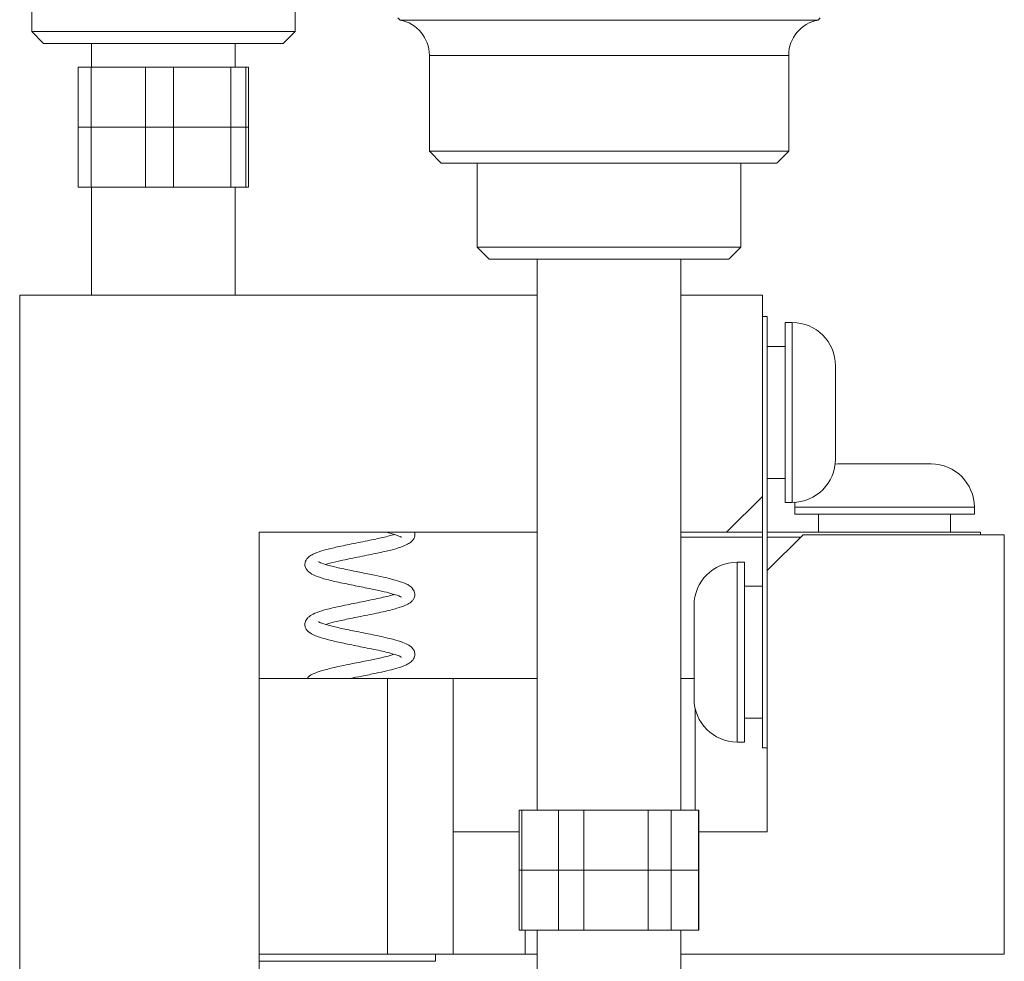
# Model space of a CAD drawing. Header units: millimetres. Extents: x 3 to 556, y 2 to 429.
# Tile 31 of 57: x 372 to 413, y 160 to 200. Entities that reach past the tile are written whole.
import ezdxf

# ---------------------------------------------------------------- set-up
doc = ezdxf.new("R2010")
doc.units = ezdxf.units.MM
doc.header["$LTSCALE"] = 2

msp = doc.modelspace()

# ---------------------------------------------------------------- linework, layer by layer
at = {"color": 7, "linetype": 'Continuous', "lineweight": 0}
for p, q in [((372.8480431, 202.7694263), (372.8480431, 199.2694266)), ((383.848043, 199.2694266), (383.848043, 202.7694263)), ((388.1379271, 199.8295389), (388.2235641, 199.7439019)), ((405.6725221, 199.7439019), (405.7581591, 199.8295389)), ((388.2235641, 199.7439019), (405.5295306, 199.7439019)), ((405.5295306, 199.7439019), (405.6725221, 199.7439019)), ((372.8480431, 199.2694266), (373.3480422, 198.7694256)), ((372.8480431, 199.2694266), (379.0750484, 199.2694266)), ((379.0750484, 199.2694266), (383.848043, 199.2694266)), ((383.3480439, 198.7694256), (383.848043, 199.2694266)), ((383.3480439, 198.7694256), (373.3480422, 198.7694256)), ((375.3480426, 198.7694256), (375.3480426, 197.7694236)), ((381.3480436, 197.7694236), (381.3480436, 198.7694256)), ((389.4480447, 198.2694246), (389.4480447, 194.2694239)), ((404.4480416, 194.2694239), (404.4480416, 198.2694246)), ((374.7927247, 197.7694236), (374.7927247, 195.269426)), ((374.7927247, 197.7694236), (375.3321821, 197.7694236)), ((375.3321821, 195.269426), (375.3321821, 197.7694236)), ((375.3321821, 197.7694236), (377.6031731, 197.7694236)), ((377.6031731, 197.7694236), (377.6031731, 195.269426)), ((377.6031731, 197.7694236), (378.770219, 197.7694236)), ((378.770219, 195.269426), (378.770219, 197.7694236)), ((378.770219, 197.7694236), (381.1584915, 197.7694236)), ((381.1584915, 197.7694236), (381.1584915, 195.269426)), ((381.1584915, 197.7694236), (381.7860799, 197.7694236)), ((381.7860799, 195.269426), (381.7860799, 197.7694236)), ((381.7860799, 197.7694236), (381.9033614, 197.7694236)), ((381.9033614, 197.7694236), (381.9033614, 195.269426)), ((374.7927247, 195.269426), (375.3321821, 195.269426)), ((374.7927247, 195.269426), (374.7927247, 192.7694209)), ((375.3321821, 195.269426), (377.6031731, 195.269426)), ((375.3321821, 192.7694209), (375.3321821, 195.269426)), ((377.6031731, 195.269426), (378.770219, 195.269426)), ((377.6031731, 195.269426), (377.6031731, 192.7694209)), ((378.770219, 195.269426), (381.1584915, 195.269426)), ((378.770219, 192.7694209), (378.770219, 195.269426)), ((381.1584915, 195.269426), (381.7860799, 195.269426)), ((381.1584915, 195.269426), (381.1584915, 192.7694209)), ((381.7860799, 195.269426), (381.9033614, 195.269426)), ((381.7860799, 192.7694209), (381.7860799, 195.269426)), ((381.9033614, 195.269426), (381.9033614, 192.7694209)), ((389.4480447, 194.2694239), (389.948042, 193.7694229)), ((389.4480447, 194.2694239), (404.4480416, 194.2694239)), ((403.9480443, 193.7694229), (404.4480416, 194.2694239)), ((403.8333165, 193.7694229), (389.948042, 193.7694229)), ((391.4480413, 193.7694229), (391.4480413, 190.2694233)), ((402.4480412, 190.2694233), (402.4480412, 193.7694229)), ((403.9480443, 193.7694229), (403.8333165, 193.7694229)), ((374.7927247, 192.7694209), (375.3321821, 192.7694209)), ((375.3321821, 192.7694209), (377.6031731, 192.7694209)), ((375.3480426, 192.7694209), (375.3480426, 188.2682942)), ((377.6031731, 192.7694209), (378.770219, 192.7694209)), ((378.770219, 192.7694209), (381.1584915, 192.7694209)), ((381.1584915, 192.7694209), (381.7860799, 192.7694209)), ((381.3480436, 188.2682942), (381.3480436, 192.7694209)), ((381.7860799, 192.7694209), (381.9033614, 192.7694209)), ((391.4480413, 190.2694233), (391.9480423, 189.7694223)), ((391.4480413, 190.2694233), (402.3579004, 190.2694233)), ((401.9480439, 189.7694223), (402.4480412, 190.2694233)), ((402.3579004, 190.2694233), (402.4480412, 190.2694233)), ((401.9480439, 189.7694223), (391.9480423, 189.7694223)), ((393.9480426, 189.7694223), (393.9480426, 166.7682953)), ((399.9480436, 166.7682953), (399.9480436, 189.7694223)), ((372.348043, 188.2682942), (372.348043, 134.5375903)), ((393.9480426, 188.2682942), (372.348043, 188.2682942)), ((403.3480416, 188.2682942), (399.9480436, 188.2682942)), ((403.3480416, 188.2682942), (403.3480416, 179.8682936)), ((403.3480416, 187.3682939), (403.3480416, 169.3682946)), ((403.5480412, 187.3682939), (403.3480416, 187.3682939)), ((403.5480412, 187.3682939), (403.5480412, 169.3682946)), ((404.5980441, 187.1182971), (404.2980427, 187.1182971)), ((404.2980427, 187.1182971), (404.2980427, 179.6182968)), ((404.2980427, 186.1182951), (403.5480412, 186.1182951)), ((406.3980448, 185.3182964), (406.3980448, 181.4182974)), ((406.4980427, 181.2182941), (406.3865075, 181.214837)), ((406.4980427, 181.2182941), (408.3918127, 181.2182941)), ((408.3918127, 181.2182941), (410.3980417, 181.2182941)), ((403.5480412, 180.6182914), (404.2980427, 180.6182914)), ((401.8480423, 178.368298), (403.3480416, 179.8682936)), ((404.2980427, 179.6182968), (404.5980441, 179.6182968)), ((404.7095793, 179.6217539), (404.6980421, 179.4182934)), ((404.6980421, 179.4182934), (404.6980421, 179.1182958)), ((412.1980424, 179.1182958), (412.1980424, 179.4182934)), ((404.6980421, 179.1182958), (408.3399045, 179.1182958)), ((405.6980441, 179.1182958), (405.6980441, 178.368298)), ((408.3399045, 179.1182958), (412.1980424, 179.1182958)), ((411.1980441, 178.368298), (411.1980441, 179.1182958)), ((382.3480437, 135.7751988), (382.3480437, 178.368298)), ((382.3480437, 178.368298), (393.9480426, 178.368298)), ((399.9480436, 178.368298), (401.8480423, 178.368298)), ((403.3480416, 178.1682946), (399.9480436, 178.1682946)), ((403.3480416, 178.368298), (401.8480423, 178.368298)), ((412.4480429, 178.368298), (403.5480412, 178.368298)), ((405.0480443, 178.2682963), (403.5480412, 176.7682932)), ((404.9480426, 178.1682946), (403.5480412, 178.1682946)), ((405.0480443, 178.2682963), (413.4480412, 178.2682963)), ((412.4480429, 178.2682963), (412.4480429, 178.368298)), ((413.4480412, 178.2682963), (413.4480412, 160.7682943)), ((402.5980438, 177.1182917), (402.2980424, 177.1182917)), ((402.5980438, 169.6182914), (402.5980438, 177.1182917)), ((403.5480412, 165.868295), (403.5480412, 176.7682932)), ((403.3480416, 176.1182971), (402.5980438, 176.1182971)), ((400.4980418, 171.4182921), (400.4980418, 175.3182985)), ((387.6984975, 172.2682916), (382.3480437, 172.2682916)), ((387.6984975, 160.7682943), (387.6984975, 172.2682916)), ((390.448043, 172.2682916), (387.6984975, 172.2682916)), ((390.448043, 165.868295), (390.448043, 172.2682916)), ((393.9480426, 172.2682916), (390.448043, 172.2682916)), ((400.4980418, 172.2682916), (399.9480436, 172.2682916)), ((402.5980438, 170.6182934), (403.3480416, 170.6182934)), ((402.2980424, 169.6182914), (402.5980438, 169.6182914)), ((403.5480412, 169.3682946), (403.3480416, 169.3682946)), ((393.1980448, 166.7682953), (393.1980448, 164.268294)), ((393.1980448, 166.7682953), (393.3042752, 166.7682953)), ((393.3042752, 164.268294), (393.3042752, 166.7682953)), ((393.3042752, 166.7682953), (394.8374818, 166.7682953)), ((394.8374818, 166.7682953), (394.8374818, 164.268294)), ((394.8374818, 166.7682953), (395.8936761, 166.7682953)), ((395.8936761, 164.268294), (395.8936761, 166.7682953)), ((395.8936761, 166.7682953), (398.5771666, 166.7682953)), ((398.5771666, 166.7682953), (398.5771666, 164.268294)), ((398.5771666, 166.7682953), (399.5374458, 166.7682953)), ((399.5374458, 164.268294), (399.5374458, 166.7682953)), ((399.5374458, 166.7682953), (400.6877261, 166.7682953)), ((400.6877261, 166.7682953), (400.6877261, 164.268294)), ((400.6877261, 166.7682953), (400.6980414, 166.7682953)), ((400.6980414, 164.268294), (400.6980414, 166.7682953)), ((390.448043, 160.7682943), (390.448043, 165.868295)), ((390.448043, 165.868295), (393.1980448, 165.868295)), ((400.6980414, 165.868295), (403.5480412, 165.868295)), ((393.1980448, 164.268294), (393.1980448, 161.7682964)), ((393.1980448, 164.268294), (393.3059665, 164.268294)), ((393.1980448, 164.268294), (393.3042752, 164.268294)), ((393.3059665, 161.7682964), (393.3059665, 164.268294)), ((393.3059665, 164.268294), (394.0727728, 164.268294)), ((394.0727728, 164.268294), (394.8374818, 164.268294)), ((394.8374818, 164.268294), (395.8936761, 164.268294)), ((394.8433864, 164.268294), (394.8433864, 161.7682964)), ((394.8433864, 164.268294), (395.9005269, 164.268294)), ((395.9005269, 161.7682964), (395.9005269, 164.268294)), ((395.9005269, 164.268294), (397.2387406, 164.268294)), ((397.2387406, 164.268294), (398.5771666, 164.268294)), ((398.5771666, 164.268294), (399.5374458, 164.268294)), ((398.5835927, 164.268294), (398.5835927, 161.7682964)), ((398.5835927, 164.268294), (399.5426016, 164.268294)), ((399.5426016, 161.7682964), (399.5426016, 164.268294)), ((399.5426016, 164.268294), (400.114009, 164.268294)), ((400.114009, 164.268294), (400.6877261, 164.268294)), ((400.6877261, 164.268294), (400.6980414, 164.268294)), ((400.6882514, 164.268294), (400.6882514, 161.7682964)), ((400.6882514, 164.268294), (400.6980414, 164.268294)), ((400.6980414, 161.7682964), (400.6980414, 164.268294)), ((393.1980448, 161.7682964), (393.3059665, 161.7682964)), ((393.3059665, 161.7682964), (394.8433864, 161.7682964)), ((393.4480416, 160.7682943), (393.4480416, 161.7682964)), ((393.9480426, 161.7682964), (393.9480426, 155.2682944)), ((394.8433864, 161.7682964), (395.9005269, 161.7682964)), ((395.9005269, 161.7682964), (398.5835927, 161.7682964)), ((398.5835927, 161.7682964), (399.5426016, 161.7682964)), ((399.5426016, 161.7682964), (400.6882514, 161.7682964)), ((399.9480436, 155.2682944), (399.9480436, 161.7682964)), ((400.6882514, 161.7682964), (400.6980414, 161.7682964)), ((387.6984975, 160.7682943), (382.3480437, 160.7682943)), ((390.448043, 160.7682943), (387.6984975, 160.7682943)), ((389.6980415, 160.4682967), (389.6980415, 160.7682943)), ((393.4480416, 160.7682943), (390.448043, 160.7682943)), ((393.4480416, 160.7682943), (393.9480426, 160.7682943)), ((399.9480436, 160.7682943), (413.4480412, 160.7682943))]:
    msp.add_line(p, q, dxfattribs=at)
at = {"color": 8, "linetype": 'Continuous', "lineweight": 0}
for p, q in [((404.4480416, 198.2694246), (389.4480447, 198.2694246)), ((404.5980441, 179.6182968), (404.5980441, 187.1182971)), ((408.3399045, 179.4182934), (404.6980421, 179.4182934)), ((412.1980424, 179.4182934), (408.3399045, 179.4182934)), ((402.2980424, 177.1182917), (402.2980424, 169.6182914)), ((400.5480426, 166.7682953), (400.5480426, 170.9969841)), ((382.3480437, 160.4682967), (389.6980415, 160.4682967))]:
    msp.add_line(p, q, dxfattribs=at)
at = {"color": 7, "linetype": 'Continuous', "lineweight": 0}
for centre, radius, start, end in [((387.948043, 198.2694244), 1.5, 0, 79.41577558), ((405.948043, 198.2694244), 1.5, 100.58422442, 180), ((404.598043, 185.318295), 1.8, 0, 90), ((404.598043, 181.418295), 1.8, 270, 360), ((410.398043, 179.418295), 1.8, 0, 90), ((402.298043, 175.318295), 1.8, 90, 180), ((402.298043, 171.418295), 1.8, 180, 270)]:
    msp.add_arc(centre, radius, start, end, dxfattribs=at)
for points, knots in [([(387.9786747, 178.2754488), (387.9598088, 178.2694167), (387.8862703, 178.2459035), (387.6221549, 178.1767848), (387.2333587, 178.0898782), (386.7680065, 177.9951977), (386.2685849, 177.8960706), (385.6931342, 177.7800456), (385.1526417, 177.6523371), (384.7969564, 177.5470467), (384.5471951, 177.4361345), (384.4060726, 177.3403677), (384.327223, 177.2530313), (384.284693, 177.1807134), (384.2523639, 177.0846392), (384.2482784, 176.9685507), (384.3078838, 176.8196651), (384.4402358, 176.6774669), (384.675939, 176.547605), (385.0457173, 176.428206), (385.5857392, 176.296129), (386.2440342, 176.1612917), (386.9062107, 176.0307733), (387.440848, 175.9185915), (387.8916072, 175.8060374), (388.1563671, 175.7318794), (388.2821603, 175.6571861), (388.2733098, 175.6720435), (388.2713074, 175.6754048)], [0, 0, 0, 0, 0.0090812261, 0.0353982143, 0.0957042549, 0.1300054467, 0.1663729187, 0.2325916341, 0.2885734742, 0.34131766, 0.3727983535, 0.4040088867, 0.426767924, 0.4405184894, 0.451106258, 0.4678688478, 0.4903170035, 0.5167894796, 0.5693009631, 0.6208784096, 0.6798472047, 0.745960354, 0.8069597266, 0.8583516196, 0.9027698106, 0.9584324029, 0.9905959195, 1, 1, 1, 1]), ([(385.1188569, 177.0271488), (385.1447602, 177.0351568), (385.290075, 177.0800809), (385.6894566, 177.1769853), (386.2383153, 177.2901787), (386.7362845, 177.3888811), (387.2095671, 177.4839678), (387.711966, 177.5923526), (388.1796357, 177.7142733), (388.5000326, 177.8370739), (388.6853157, 177.9623309), (388.7663442, 178.0488062), (388.8112416, 178.1201807), (388.844147, 178.214153), (388.8548497, 178.298087), (388.8338316, 178.3507539), (388.8268302, 178.368298)], [0, 0, 0, 0, 0.0251112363, 0.1408714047, 0.2783759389, 0.3545150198, 0.4268818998, 0.5550748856, 0.663325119, 0.7854080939, 0.8499022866, 0.897331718, 0.9263721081, 0.9482142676, 0.9827494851, 1, 1, 1, 1]), ([(387.6417744, 178.368298), (387.7842312, 178.3320322), (388.0562433, 178.2627852), (388.262271, 178.1726941), (388.2803068, 178.1655486), (388.2862012, 178.1632133)], [0, 0, 0, 0, 0.4253618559, 0.81220120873, 1, 1, 1, 1]), ([(385.1206078, 174.5279931), (385.2370109, 174.5609535), (385.4936633, 174.6336265), (386.0833533, 174.7592226), (386.6647631, 174.8742424), (387.1574882, 174.9735359), (387.6200621, 175.072637), (388.0780792, 175.1851944), (388.4360468, 175.3075344), (388.6273354, 175.4115569), (388.7407562, 175.510999), (388.8286892, 175.6460895), (388.8587977, 175.8297281), (388.7766619, 176.0076078), (388.5838127, 176.1782336), (388.332676, 176.2856262), (387.9421204, 176.4024684), (387.5150875, 176.5034216), (386.9974541, 176.612766), (386.3601959, 176.7380044), (385.7134643, 176.8706431), (385.2011841, 176.9937434), (384.9241234, 177.0851675), (384.8235403, 177.1358176), (384.8177969, 177.137678), (384.8151973, 177.13852)], [0, 0, 0, 0, 0.0482656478, 0.1064188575, 0.1711726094, 0.2063116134, 0.2426405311, 0.3069164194, 0.3584088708, 0.3966107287, 0.4219157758, 0.4390536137, 0.4640475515, 0.4979701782, 0.5307095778, 0.5871720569, 0.6352213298, 0.6773405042, 0.7262026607, 0.7844236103, 0.8492434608, 0.907619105, 0.9577415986, 0.9808725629, 1, 1, 1, 1]), ([(387.9741205, 175.7755406), (387.955855, 175.7692424), (387.8821319, 175.7438216), (387.6672244, 175.689939), (387.2609479, 175.5943823), (386.6482232, 175.4709162), (385.9315082, 175.3289425), (385.320821, 175.1965884), (384.8334672, 175.0616875), (384.5671149, 174.951067), (384.3964194, 174.831746), (384.3008908, 174.716078), (384.2590609, 174.6153541), (384.2475465, 174.5197023), (384.2603642, 174.4257686), (384.3300831, 174.2690907), (384.5395587, 174.1060935), (384.8639193, 173.9839545), (385.3534904, 173.8486768), (385.9629441, 173.7170502), (386.5561195, 173.6000743), (387.0438381, 173.5020703), (387.4012968, 173.4259985), (387.7077607, 173.3549018), (388.0024963, 173.2729637), (388.2023798, 173.2137148), (388.3004399, 173.1400526), (388.2870251, 173.1613891), (388.2857206, 173.1634639)], [0, 0, 0, 0, 0.0100211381, 0.0404471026, 0.0743704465, 0.1438399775, 0.2082939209, 0.2679316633, 0.3257501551, 0.3824171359, 0.408060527, 0.431208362, 0.4489089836, 0.4601991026, 0.4723373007, 0.4908821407, 0.540316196, 0.5970675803, 0.6545185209, 0.7137314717, 0.7784669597, 0.8131399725, 0.8490164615, 0.8827221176, 0.9128784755, 0.9623801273, 0.9963416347, 1, 1, 1, 1]), ([(386.1387669, 172.2682916), (386.3021122, 172.3015055), (386.6622419, 172.3747328), (387.1985527, 172.4809571), (387.6758729, 172.5850966), (388.0776432, 172.6873781), (388.3708726, 172.7862315), (388.5712916, 172.8789945), (388.7356602, 172.9963709), (388.8487581, 173.157631), (388.8524426, 173.3558859), (388.7852814, 173.4834206), (388.6946178, 173.586705), (388.5732554, 173.6726626), (388.3326767, 173.7850629), (388.0029972, 173.8858433), (387.6241712, 173.978706), (387.1587306, 174.0801976), (386.5365588, 174.2033041), (385.8535913, 174.3402544), (385.3141425, 174.4643017), (385.004327, 174.5590919), (384.8538275, 174.6143779), (384.8066242, 174.6500758), (384.8142067, 174.6357715), (384.8147745, 174.6347003)], [0, 0, 0, 0, 0.051503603, 0.113550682, 0.1645312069, 0.2125566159, 0.2696286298, 0.3019992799, 0.3375990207, 0.376885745, 0.4084444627, 0.43074995, 0.4447881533, 0.4776026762, 0.5260258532, 0.5893110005, 0.6265771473, 0.6674240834, 0.7462820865, 0.8165550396, 0.8797408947, 0.9405172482, 0.9699821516, 0.9977520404, 1, 1, 1, 1]), ([(387.975091, 173.2779719), (387.9264116, 173.2619879), (387.7944081, 173.2186441), (387.414494, 173.1288876), (386.8785804, 173.0162881), (386.2144368, 172.8859737), (385.556451, 172.7506416), (385.032337, 172.6211895), (384.6682764, 172.4954777), (384.4414968, 172.3929963), (384.3629258, 172.2868189), (384.3492156, 172.2682916)], [0, 0, 0, 0, 0.0603715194, 0.1637088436, 0.2855934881, 0.4311429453, 0.5864665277, 0.7241368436, 0.8453192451, 0.9730091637, 1, 1, 1, 1])]:
    msp.add_open_spline(points, degree=3, knots=knots, dxfattribs=at)

doc.saveas('drawing.dxf')
